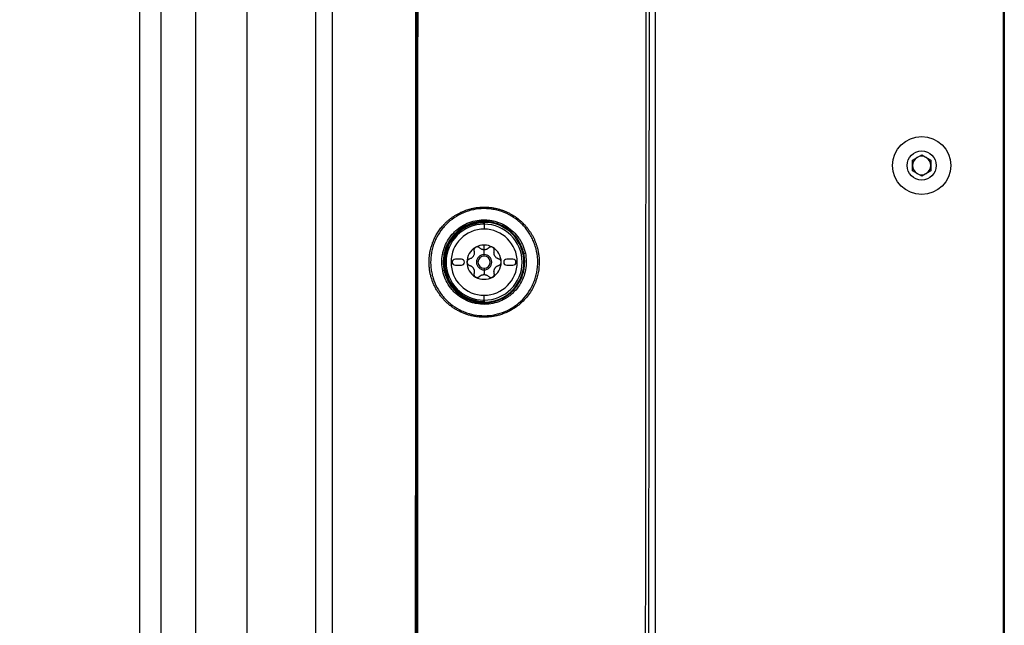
# Model space of a CAD drawing. Header units: millimetres. Extents: x 155400 to 158106, y 111257 to 114783.
# Tile 105 of 152: x 157132 to 157293, y 113130 to 113229. Entities that reach past the tile are written whole.
import ezdxf

# ---------------------------------------------------------------- set-up
doc = ezdxf.new("R2010")
doc.units = ezdxf.units.MM

msp = doc.modelspace()

# ---------------------------------------------------------------- linework, layer by layer
at = {"color": 7, "linetype": 'Continuous', "lineweight": 25}
for p, q in [((157292.57, 113407.52), (157292.57, 112997.65)), ((157292.45, 113001.57), (157292.45, 113404.27)), ((157235.57, 113002.14), (157235.57, 113377.14)), ((157160.41, 113367.85), (157160.41, 113080.47)), ((157277.57, 113206.31), (157279.07, 113207.18)), ((157279.07, 113207.18), (157280.57, 113206.31)), ((157277.57, 113204.58), (157277.57, 113206.31)), ((157280.57, 113206.31), (157280.57, 113204.58)), ((157279.07, 113203.71), (157277.57, 113204.58)), ((157280.57, 113204.58), (157279.07, 113203.71)), ((157207.44, 113196.08), (157207.43, 113196.18)), ((157207.44, 113196.08), (157207.44, 113195.84)), ((157207.54, 113195.84), (157207.54, 113196.07)), ((157207.57, 113196.04), (157207.57, 113195.84)), ((157207.57, 113195.84), (157207.57, 113195.04)), ((157207.57, 113191.67), (157207.57, 113192.44)), ((157207.57, 113190.89), (157207.57, 113191.66)), ((157207.57, 113190.64), (157207.57, 113190.89)), ((157203.87, 113190.14), (157202.87, 113190.14)), ((157202.87, 113189.14), (157203.87, 113189.14)), ((157212.27, 113190.14), (157211.27, 113190.14)), ((157211.27, 113189.14), (157212.27, 113189.14)), ((157207.57, 113188.64), (157207.57, 113188.39)), ((157207.57, 113188.39), (157207.57, 113187.61)), ((157207.57, 113183.43), (157207.57, 113184.23)), ((157207.44, 113183.2), (157207.43, 113183.1)), ((157207.44, 113183.43), (157207.44, 113183.2)), ((157207.54, 113183.2), (157207.54, 113183.43)), ((157207.57, 113183.43), (157207.57, 113183.23))]:
    msp.add_line(p, q, dxfattribs=at)
at = {"color": 7, "linetype": 'Continuous', "lineweight": 25, "flags": 128}
for points in [[(157180.01, 113369.27), (157180.01, 113213.23), (157180.01, 113182.02), (157180.01, 113150.81), (157180.01, 113119.6), (157180.01, 113088.4), (157180.01, 113057.19)], [(157207.54, 113196.07), (157207.55, 113196.06), (157207.57, 113196.04)], [(157207.67, 113196.14), (157207.65, 113196.16), (157207.64, 113196.17)], [(157207.57, 113183.23), (157207.55, 113183.21), (157207.54, 113183.2)], [(157207.64, 113183.1), (157207.65, 113183.12), (157207.67, 113183.13)]]:
    msp.add_lwpolyline(points, dxfattribs=at)
at = {"color": 7, "linetype": 'Continuous', "lineweight": 25}
for radius in [4.75, 2.38]:
    msp.add_circle((157279.07, 113205.44), radius, dxfattribs=at)
for centre, radius, start, end in [((157279.07, 113205.44), 1.5, 120, 180), ((157279.07, 113205.44), 1.5, 60, 120), ((157279.07, 113205.44), 1.5, 0, 60), ((157279.07, 113205.44), 1.5, 180, 240), ((157279.07, 113205.44), 1.5, 300, 0), ((157279.07, 113205.44), 1.5, 240, 300), ((157205, 113198.23), 1.67, 3.982, 12.4353), ((157207.57, 113189.64), 6.54, 91.2236, 268.7764), ((157207.57, 113189.64), 6.44, 91.2236, 268.7764), ((157207.57, 113189.64), 6.21, 90, 270), ((157207.64, 113196.07), 0.1, 89.4651, 179.9793), ((157207.57, 113189.64), 6.21, 0, 90), ((157207.57, 113189.64), 6.51, 270.8159, 89.1841), ((157207.57, 113189.64), 5.41, 90, 270), ((157207.57, 113189.64), 5.41, 270, 90), ((157207.57, 113189.64), 2.8, 120, 180), ((157207.57, 113189.64), 2.8, 90, 120), ((157207.57, 113189.64), 2.8, 60, 90), ((157207.57, 113189.64), 2.8, 0, 60), ((157207.57, 113189.64), 2.03, 147.5089, 152.4911), ((157204.9, 113191.18), 1.07, 325.2504, 334.7496), ((157207.57, 113189.64), 1.25, 90, 270), ((157207.57, 113189.64), 1, 90, 270), ((157207.57, 113189.64), 2.03, 90, 92.4911), ((157207.57, 113192.73), 1.07, 265.2504, 274.7496), ((157207.57, 113189.64), 2.03, 87.5089, 90), ((157207.57, 113189.64), 1.25, 270, 90), ((157207.57, 113189.64), 1, 270, 90), ((157207.57, 113189.64), 2.03, 27.5089, 32.4911), ((157210.25, 113191.18), 1.07, 205.2504, 214.7496), ((157215.57, 113184.89), 6.34, 101.5229, 103.8737), ((157202.87, 113189.64), 0.5, 90, 270), ((157203.87, 113189.64), 0.5, 270, 90), ((157207.57, 113189.64), 2.8, 180, 240), ((157207.57, 113189.64), 6.21, 270, 0), ((157207.57, 113189.64), 2.8, 300, 0), ((157211.27, 113189.64), 0.5, 90, 270), ((157212.27, 113189.64), 0.5, 270, 90), ((157202.01, 113182.87), 5.46, 100.2069, 102.7326), ((157207.57, 113189.64), 2.03, 207.5089, 212.4911), ((157204.9, 113188.09), 1.07, 25.2504, 34.7496), ((157207.57, 113189.64), 2.8, 240, 300), ((157207.57, 113189.64), 2.03, 267.5089, 272.4911), ((157207.57, 113186.55), 1.07, 90, 94.7496), ((157207.57, 113186.55), 1.07, 85.2504, 90), ((157207.57, 113189.64), 2.03, 327.5089, 332.4911), ((157210.25, 113188.09), 1.07, 145.2504, 154.7496), ((157207.64, 113183.2), 0.1, 180.0207, 270.5349), ((157206.8, 113180.69), 1.72, 359.8684, 8.3152)]:
    msp.add_arc(centre, radius, start, end, dxfattribs=at)
for points, knots in [([(157233.91, 113002.14), (157233.91, 113005.75), (157233.91, 113012.98), (157233.92, 113023.85), (157233.92, 113034.75), (157233.92, 113045.68), (157233.92, 113056.63), (157233.93, 113067.62), (157233.93, 113078.62), (157233.94, 113089.64), (157233.95, 113100.68), (157233.95, 113111.73), (157233.96, 113122.8), (157233.97, 113133.87), (157233.98, 113144.94), (157233.98, 113156.03), (157233.99, 113167.11), (157234, 113178.19), (157234.02, 113192.61), (157234.03, 113210.33), (157234.06, 113231.31), (157234.08, 113252.18), (157234.11, 113272.96), (157234.14, 113293.67), (157234.17, 113314.36), (157234.2, 113335.02), (157234.24, 113355.68), (157234.26, 113369.45), (157234.28, 113376.34)], [0, 0, 0, 0, 0.028954, 0.057987, 0.087107, 0.116308, 0.145584, 0.174927, 0.204329, 0.233783, 0.26328, 0.292815, 0.322378, 0.351964, 0.381566, 0.411177, 0.440791, 0.470401, 0.5, 0.556428, 0.61247, 0.668205, 0.723711, 0.779065, 0.83433, 0.889549, 0.94476, 1, 1, 1, 1]), ([(157234.75, 113376.32), (157234.7, 113345.15), (157234.65, 113313.97), (157234.56, 113251.62), (157234.52, 113220.44), (157234.46, 113158.08), (157234.44, 113126.89), (157234.4, 113064.51), (157234.39, 113033.33), (157234.39, 113002.14)], [0, 0, 0, 0, 0.25, 0.25, 0.5, 0.5, 0.75, 0.75, 1, 1, 1, 1]), ([(157070.81, 113045.08), (157078.6, 113045.08), (157086.28, 113045.08), (157097.93, 113045.08), (157101.83, 113045.08), (157109.71, 113045.08), (157113.7, 113045.08), (157119.78, 113045.08), (157122.34, 113045.08), (157124.94, 113045.08), (157125.72, 113045.08), (157125.98, 113045.07), (157126.52, 113045.09), (157126.81, 113045.11), (157127.7, 113045.19), (157128.34, 113045.29), (157129.73, 113045.61), (157130.47, 113045.84), (157131.59, 113046.31), (157131.97, 113046.49), (157132.7, 113046.87), (157133.05, 113047.08), (157133.73, 113047.51), (157134.06, 113047.74), (157134.66, 113048.21), (157134.95, 113048.45), (157135.74, 113049.16), (157136.19, 113049.64), (157136.76, 113050.32), (157136.94, 113050.55), (157137.26, 113050.98), (157137.4, 113051.2), (157138.67, 113053.09), (157139.72, 113054.67), (157141.75, 113057.71), (157142.73, 113059.18), (157144.67, 113062.08), (157145.62, 113063.51), (157147.53, 113066.37), (157148.48, 113067.8), (157150.43, 113070.71), (157151.41, 113072.19), (157152.7, 113074.12), (157152.94, 113074.52), (157153.41, 113075.39), (157153.62, 113075.86), (157154.01, 113076.82), (157154.18, 113077.32), (157154.46, 113078.36), (157154.57, 113078.89), (157154.73, 113079.95), (157154.78, 113080.48), (157154.81, 113081.26), (157154.81, 113081.52), (157154.81, 113082.04), (157154.81, 113083.32), (157154.81, 113088.73), (157154.81, 113102.12), (157154.81, 113130.96), (157154.81, 113155.68), (157154.81, 113238.07), (157154.81, 113303.99), (157154.81, 113369.91)], [0, 0, 0, 0, 0.0625, 0.0625, 0.09375, 0.09375, 0.125, 0.125, 0.140625, 0.144531, 0.144531, 0.146484, 0.146484, 0.148437, 0.148437, 0.152344, 0.152344, 0.15625, 0.15625, 0.158203, 0.158203, 0.160156, 0.160156, 0.162109, 0.162109, 0.164062, 0.164062, 0.167969, 0.167969, 0.169922, 0.169922, 0.171875, 0.171875, 0.1875, 0.1875, 0.203125, 0.203125, 0.21875, 0.21875, 0.234375, 0.234375, 0.25, 0.25, 0.253906, 0.253906, 0.257813, 0.257813, 0.261719, 0.261719, 0.265625, 0.265625, 0.269531, 0.269531, 0.271484, 0.271484, 0.273438, 0.28125, 0.3125, 0.375, 0.5, 0.5, 1, 1, 1, 1]), ([(157070.81, 113048.79), (157072.44, 113048.79), (157075.69, 113048.79), (157080.56, 113048.79), (157085.44, 113048.79), (157090.31, 113048.79), (157095.19, 113048.79), (157100.06, 113048.79), (157104.94, 113048.78), (157109.81, 113048.78), (157114.69, 113048.78), (157118.61, 113048.77), (157121.59, 113048.77), (157123.62, 113048.77), (157125.12, 113048.77), (157126.05, 113048.77), (157126.43, 113048.78), (157126.79, 113048.81), (157127.56, 113048.89), (157128.69, 113049.12), (157130.13, 113049.64), (157131.48, 113050.37), (157132.72, 113051.29), (157133.53, 113052.1), (157134.02, 113052.69), (157134.34, 113053.1), (157134.63, 113053.54), (157135.06, 113054.18), (157136.02, 113055.61), (157137.36, 113057.62), (157139.73, 113061.18), (157142.48, 113065.3), (157145.34, 113069.59), (157147.53, 113072.86), (157148.74, 113074.68), (157149.44, 113075.72), (157149.72, 113076.15), (157150.18, 113076.93), (157150.71, 113078.11), (157151.13, 113079.59), (157151.28, 113080.71), (157151.31, 113081.47), (157151.31, 113081.85), (157151.31, 113082.24), (157151.31, 113082.99), (157151.31, 113084.61), (157151.31, 113088.12), (157151.31, 113095.13), (157151.31, 113105.15), (157151.31, 113117.17), (157151.31, 113133.2), (157151.31, 113153.21), (157151.31, 113174.16), (157151.31, 113192.02), (157151.31, 113206.8), (157151.31, 113221.58), (157151.31, 113236.36), (157151.31, 113251.13), (157151.31, 113265.91), (157151.31, 113280.69), (157151.31, 113295.46), (157151.31, 113310.24), (157151.31, 113325.01), (157151.31, 113339.79), (157151.31, 113354.57), (157151.31, 113364.42), (157151.31, 113369.35)], [0, 0, 0, 0, 0.012621, 0.025242, 0.037863, 0.050484, 0.063104, 0.075724, 0.088345, 0.100964, 0.113583, 0.126202, 0.131461, 0.136719, 0.141978, 0.14308, 0.14395, 0.144939, 0.145926, 0.149907, 0.153857, 0.157834, 0.161797, 0.165756, 0.166755, 0.167756, 0.169749, 0.170865, 0.173735, 0.1831, 0.18968, 0.20697, 0.221569, 0.229733, 0.237514, 0.238511, 0.239507, 0.241501, 0.24553, 0.249478, 0.253433, 0.254314, 0.255376, 0.256348, 0.257321, 0.261209, 0.268986, 0.28454, 0.315647, 0.346847, 0.377862, 0.440135, 0.502291, 0.540577, 0.578857, 0.617133, 0.655406, 0.693679, 0.731952, 0.770227, 0.808505, 0.846788, 0.885078, 0.923376, 0.961682, 1, 1, 1, 1]), ([(157182.81, 113046.66), (157182.82, 113048.19), (157182.82, 113051.56), (157182.82, 113056.6), (157182.82, 113061.78), (157182.81, 113067.45), (157182.81, 113075.85), (157182.81, 113086.16), (157182.81, 113104.01), (157182.81, 113126.21), (157182.81, 113162.92), (157182.81, 113200.51), (157182.81, 113245.49), (157182.81, 113281.5), (157182.81, 113311.05), (157182.81, 113328.32), (157182.81, 113339.29), (157182.81, 113347.68), (157182.82, 113353.88), (157182.82, 113358.93), (157182.82, 113363.96), (157182.82, 113367.31), (157182.81, 113368.97)], [0, 0, 0, 0, 0.014307, 0.03125, 0.04689, 0.0625, 0.083973, 0.125, 0.158438, 0.25, 0.331399, 0.5, 0.59973, 0.749999, 0.835284, 0.875, 0.910911, 0.9375, 0.953126, 0.96875, 0.984552, 1, 1, 1, 1]), ([(157196.37, 113110.47), (157196.37, 113112.93), (157196.37, 113117.85), (157196.37, 113125.23), (157196.38, 113132.61), (157196.38, 113140), (157196.38, 113147.38), (157196.39, 113154.77), (157196.39, 113162.16), (157196.39, 113169.55), (157196.4, 113176.94), (157196.4, 113184.33), (157196.41, 113191.72), (157196.41, 113199.11), (157196.41, 113206.51), (157196.42, 113213.9), (157196.42, 113221.3), (157196.43, 113228.7), (157196.44, 113236.09), (157196.44, 113243.49), (157196.45, 113250.89), (157196.45, 113258.29), (157196.46, 113265.69), (157196.47, 113273.09), (157196.47, 113280.49), (157196.48, 113287.89), (157196.49, 113295.3), (157196.49, 113302.7), (157196.5, 113310.1), (157196.51, 113317.51), (157196.52, 113324.91), (157196.52, 113332.32), (157196.53, 113339.73), (157196.54, 113347.13), (157196.55, 113354.54), (157196.56, 113361.95), (157196.56, 113366.89), (157196.57, 113369.36)], [0, 0, 0, 0, 0.028486, 0.056978, 0.085475, 0.113977, 0.142485, 0.170997, 0.199515, 0.228038, 0.256566, 0.285099, 0.313637, 0.342181, 0.370729, 0.399282, 0.42784, 0.456403, 0.484971, 0.513544, 0.542122, 0.570705, 0.599292, 0.627884, 0.656481, 0.685082, 0.713688, 0.742299, 0.770914, 0.799534, 0.828159, 0.856788, 0.885422, 0.91406, 0.942702, 0.971349, 1, 1, 1, 1]), ([(157196.78, 113370.47), (157196.78, 113366.72), (157196.78, 113359.23), (157196.77, 113348), (157196.76, 113336.79), (157196.76, 113325.58), (157196.75, 113314.38), (157196.75, 113303.18), (157196.74, 113291.99), (157196.74, 113280.79), (157196.73, 113269.6), (157196.73, 113258.39), (157196.72, 113247.17), (157196.72, 113235.94), (157196.71, 113224.68), (157196.71, 113213.4), (157196.7, 113202.09), (157196.7, 113190.74), (157196.7, 113179.36), (157196.69, 113167.95), (157196.69, 113156.51), (157196.69, 113145.04), (157196.68, 113133.55), (157196.68, 113122.04), (157196.68, 113114.36), (157196.68, 113110.51)], [0, 0, 0, 0, 0.043264, 0.086472, 0.129632, 0.172753, 0.215844, 0.258915, 0.301974, 0.345032, 0.388102, 0.431201, 0.474348, 0.517559, 0.560853, 0.604246, 0.647757, 0.691402, 0.735176, 0.779072, 0.823077, 0.867183, 0.911379, 0.955655, 1, 1, 1, 1]), ([(157168.81, 113367.85), (157168.81, 113350.43), (157168.81, 113332.83), (157168.81, 113297.41), (157168.81, 113279.59), (157168.81, 113225.94), (157168.81, 113189.95), (157168.81, 113136.34), (157168.81, 113118.54), (157168.81, 113096.44), (157168.81, 113089.82), (157168.81, 113082.12), (157168.81, 113078.69), (157168.81, 113077.46), (157168.81, 113077.18), (157168.81, 113077.04), (157168.81, 113076.65), (157168.8, 113076.43), (157168.76, 113076.02), (157168.74, 113075.83), (157168.69, 113075.46), (157168.67, 113075.28), (157168.57, 113074.77), (157168.5, 113074.46), (157168.34, 113073.84), (157168.24, 113073.55), (157168.03, 113072.96), (157167.91, 113072.67), (157167.63, 113072.08), (157167.48, 113071.79), (157167.21, 113071.31), (157167.11, 113071.15), (157166.94, 113070.9), (157166.88, 113070.81), (157166.77, 113070.64), (157166.48, 113070.21), (157165.72, 113069.08), (157165.02, 113068.03), (157162.67, 113064.5), (157160.75, 113061.63), (157156.89, 113055.85), (157154.95, 113052.94), (157151.09, 113047.17), (157149.18, 113044.31), (157146.38, 113040.11), (157145.34, 113038.55), (157144.32, 113037.02), (157144.09, 113036.68), (157143.98, 113036.51), (157143.64, 113036.05), (157143.41, 113035.77), (157142.72, 113035), (157142.26, 113034.57), (157141.28, 113033.8), (157140.78, 113033.46), (157139.7, 113032.87), (157139.13, 113032.61), (157138.18, 113032.28), (157137.84, 113032.18), (157137.13, 113032.01), (157136.75, 113031.93), (157136.11, 113031.84), (157135.88, 113031.82), (157135.39, 113031.78), (157135.13, 113031.77), (157134.22, 113031.77), (157133.61, 113031.77), (157123.25, 113031.77), (157113.08, 113031.77), (157092.21, 113031.77), (157081.51, 113031.77), (157070.81, 113031.77)], [0, 0, 0, 0, 0.125, 0.125, 0.25, 0.25, 0.5, 0.5, 0.625, 0.625, 0.65625, 0.671875, 0.679687, 0.680664, 0.680664, 0.681641, 0.681641, 0.683594, 0.683594, 0.685547, 0.685547, 0.6875, 0.6875, 0.691406, 0.691406, 0.695312, 0.695312, 0.699219, 0.699219, 0.703125, 0.703125, 0.705078, 0.705078, 0.706055, 0.706055, 0.707031, 0.710937, 0.71875, 0.71875, 0.75, 0.75, 0.78125, 0.78125, 0.8125, 0.8125, 0.828125, 0.830078, 0.830078, 0.832031, 0.832031, 0.835937, 0.835937, 0.84375, 0.84375, 0.851562, 0.851562, 0.859375, 0.859375, 0.863281, 0.863281, 0.867187, 0.867187, 0.869141, 0.869141, 0.871094, 0.871094, 0.875, 0.875, 0.9375, 0.9375, 1, 1, 1, 1]), ([(157207.57, 113180.64), (157207.47, 113180.64), (157207.27, 113180.64), (157206.96, 113180.66), (157206.66, 113180.68), (157206.36, 113180.72), (157206.06, 113180.76), (157205.76, 113180.82), (157205.47, 113180.88), (157205.18, 113180.96), (157204.89, 113181.05), (157204.6, 113181.14), (157204.32, 113181.24), (157204.04, 113181.36), (157203.77, 113181.48), (157203.5, 113181.61), (157203.23, 113181.75), (157202.97, 113181.9), (157202.72, 113182.06), (157202.47, 113182.22), (157202.22, 113182.4), (157201.99, 113182.58), (157201.76, 113182.77), (157201.53, 113182.96), (157201.32, 113183.17), (157201.11, 113183.37), (157200.91, 113183.59), (157200.71, 113183.81), (157200.52, 113184.04), (157200.34, 113184.28), (157200.17, 113184.52), (157200.01, 113184.76), (157199.85, 113185.01), (157199.7, 113185.27), (157199.57, 113185.53), (157199.44, 113185.79), (157199.32, 113186.06), (157199.2, 113186.33), (157199.1, 113186.6), (157199.01, 113186.88), (157198.92, 113187.16), (157198.85, 113187.44), (157198.78, 113187.72), (157198.72, 113188.01), (157198.67, 113188.29), (157198.64, 113188.58), (157198.61, 113188.87), (157198.59, 113189.11), (157198.58, 113189.31), (157198.58, 113189.47), (157198.57, 113189.65), (157198.58, 113189.83), (157198.58, 113190.02), (157198.59, 113190.23), (157198.61, 113190.44), (157198.63, 113190.67), (157198.66, 113190.91), (157198.7, 113191.16), (157198.75, 113191.42), (157198.81, 113191.69), (157198.88, 113191.96), (157198.96, 113192.25), (157199.06, 113192.54), (157199.16, 113192.84), (157199.29, 113193.15), (157199.43, 113193.47), (157199.58, 113193.78), (157199.76, 113194.1), (157199.95, 113194.43), (157200.16, 113194.75), (157200.4, 113195.07), (157200.65, 113195.39), (157200.93, 113195.71), (157201.23, 113196.03), (157201.56, 113196.34), (157201.91, 113196.63), (157202.28, 113196.92), (157202.67, 113197.19), (157203.09, 113197.44), (157203.53, 113197.68), (157203.99, 113197.9), (157204.48, 113198.09), (157204.99, 113198.26), (157205.52, 113198.4), (157206.07, 113198.52), (157206.44, 113198.56), (157206.63, 113198.59)], [0, 0, 0, 0, 0.01122, 0.022397, 0.033537, 0.044644, 0.055724, 0.06678, 0.077819, 0.088844, 0.09986, 0.110872, 0.121884, 0.132899, 0.143905, 0.154898, 0.165876, 0.176839, 0.187788, 0.198721, 0.209638, 0.220538, 0.23142, 0.242285, 0.253131, 0.263961, 0.274791, 0.285621, 0.296448, 0.30727, 0.318083, 0.328884, 0.339671, 0.35044, 0.361188, 0.371912, 0.38261, 0.393284, 0.403959, 0.414636, 0.425314, 0.43599, 0.44666, 0.45732, 0.467969, 0.478603, 0.489219, 0.499814, 0.505277, 0.511152, 0.517436, 0.524134, 0.531249, 0.538783, 0.546735, 0.555106, 0.563895, 0.573104, 0.582732, 0.592779, 0.603244, 0.614127, 0.625427, 0.637144, 0.649277, 0.661813, 0.674749, 0.688091, 0.701846, 0.716021, 0.730626, 0.745672, 0.761173, 0.777144, 0.793523, 0.810262, 0.827374, 0.844874, 0.862778, 0.881104, 0.899875, 0.919093, 0.938718, 0.958745, 0.979173, 1, 1, 1, 1]), ([(157208.5, 113180.94), (157209.07, 113181), (157209.64, 113181.12), (157210.73, 113181.47), (157211.26, 113181.69), (157212.02, 113182.1), (157212.26, 113182.25), (157212.74, 113182.57), (157212.97, 113182.74), (157213.63, 113183.29), (157214.03, 113183.69), (157214.75, 113184.59), (157215.07, 113185.07), (157215.46, 113185.83), (157215.58, 113186.09), (157215.8, 113186.62), (157215.9, 113186.89), (157216.14, 113187.72), (157216.25, 113188.28), (157216.32, 113189.13), (157216.34, 113189.42), (157216.33, 113190), (157216.32, 113190.28), (157216.22, 113191.13), (157216.11, 113191.69), (157215.85, 113192.52), (157215.75, 113192.79), (157215.53, 113193.32), (157215.41, 113193.57), (157215.13, 113194.07), (157214.98, 113194.32), (157214.66, 113194.79), (157214.49, 113195.02), (157213.94, 113195.69), (157213.53, 113196.09), (157212.64, 113196.8), (157212.15, 113197.12), (157211.14, 113197.66), (157210.61, 113197.87), (157209.79, 113198.11), (157209.51, 113198.18), (157208.94, 113198.29), (157208.66, 113198.33), (157207.81, 113198.41), (157207.24, 113198.4), (157206.66, 113198.34)], [0, 0, 0, 0, 0.0625, 0.0625, 0.125, 0.125, 0.15625, 0.15625, 0.1875, 0.1875, 0.25, 0.25, 0.3125, 0.3125, 0.34375, 0.34375, 0.375, 0.375, 0.4375, 0.4375, 0.46875, 0.46875, 0.5, 0.5, 0.5625, 0.5625, 0.59375, 0.59375, 0.625, 0.625, 0.65625, 0.65625, 0.6875, 0.6875, 0.75, 0.75, 0.8125, 0.8125, 0.875, 0.875, 0.90625, 0.90625, 0.9375, 0.9375, 1, 1, 1, 1]), ([(157207.57, 113198.64), (157207.67, 113198.64), (157207.86, 113198.63), (157208.14, 113198.62), (157208.42, 113198.6), (157208.7, 113198.57), (157208.98, 113198.53), (157209.26, 113198.48), (157209.53, 113198.42), (157209.8, 113198.36), (157210.07, 113198.29), (157210.33, 113198.21), (157210.59, 113198.12), (157210.85, 113198.02), (157211.1, 113197.92), (157211.35, 113197.81), (157211.59, 113197.69), (157211.83, 113197.57), (157212.06, 113197.44), (157212.29, 113197.3), (157212.52, 113197.16), (157212.74, 113197.01), (157212.95, 113196.86), (157213.16, 113196.7), (157213.36, 113196.53), (157213.56, 113196.36), (157213.75, 113196.18), (157213.94, 113196), (157214.12, 113195.82), (157214.29, 113195.63), (157214.46, 113195.44), (157214.62, 113195.24), (157214.77, 113195.04), (157214.92, 113194.84), (157215.06, 113194.63), (157215.2, 113194.42), (157215.33, 113194.21), (157215.45, 113193.99), (157215.57, 113193.77), (157215.68, 113193.55), (157215.78, 113193.33), (157215.88, 113193.1), (157215.97, 113192.88), (157216.06, 113192.65), (157216.13, 113192.42), (157216.2, 113192.2), (157216.27, 113191.97), (157216.33, 113191.74), (157216.38, 113191.51), (157216.43, 113191.27), (157216.47, 113191.04), (157216.5, 113190.81), (157216.53, 113190.58), (157216.55, 113190.35), (157216.6, 113189.62), (157216.54, 113188.33), (157216.09, 113186.5), (157215.18, 113184.67), (157214.08, 113183.35), (157213.07, 113182.49), (157212.35, 113182), (157211.64, 113181.6), (157210.94, 113181.29), (157210.28, 113181.05), (157209.65, 113180.88), (157209.07, 113180.76), (157208.7, 113180.71), (157208.52, 113180.69)], [0, 0, 0, 0, 0.010421, 0.020814, 0.031178, 0.04151, 0.051807, 0.062067, 0.072288, 0.082467, 0.092601, 0.102689, 0.112728, 0.122715, 0.132652, 0.142559, 0.152441, 0.162296, 0.172121, 0.181913, 0.191671, 0.201391, 0.211072, 0.22071, 0.230304, 0.239851, 0.24935, 0.258799, 0.268208, 0.277585, 0.286931, 0.296244, 0.305523, 0.314768, 0.323978, 0.333152, 0.342288, 0.351387, 0.360448, 0.369469, 0.378451, 0.387393, 0.396292, 0.405146, 0.413956, 0.422724, 0.431453, 0.440142, 0.448796, 0.457414, 0.465998, 0.47455, 0.483072, 0.491564, 0.500029, 0.563457, 0.63201, 0.706155, 0.785502, 0.819446, 0.851346, 0.881214, 0.909049, 0.934848, 0.958608, 0.980325, 1, 1, 1, 1]), ([(157206.66, 113198.34), (157206.09, 113198.28), (157205.53, 113198.17), (157204.45, 113197.83), (157203.92, 113197.61), (157202.9, 113197.06), (157202.43, 113196.74), (157201.55, 113196), (157201.14, 113195.59), (157200.42, 113194.7), (157200.11, 113194.23), (157199.71, 113193.46), (157199.58, 113193.2), (157199.37, 113192.67), (157199.27, 113192.4), (157199.11, 113191.85), (157199.05, 113191.58), (157198.94, 113191.01), (157198.9, 113190.73), (157198.82, 113189.87), (157198.82, 113189.3), (157198.91, 113188.44), (157198.96, 113188.16), (157199.07, 113187.6), (157199.14, 113187.32), (157199.4, 113186.5), (157199.62, 113185.97), (157200.03, 113185.22), (157200.18, 113184.97), (157200.5, 113184.49), (157200.67, 113184.26), (157201.22, 113183.61), (157201.63, 113183.2), (157202.53, 113182.48), (157203, 113182.16), (157203.76, 113181.77), (157204.02, 113181.64), (157204.55, 113181.43), (157204.83, 113181.33), (157205.65, 113181.09), (157206.21, 113180.98), (157207.35, 113180.88), (157207.93, 113180.88), (157208.5, 113180.94)], [0, 0, 0, 0, 0.0625, 0.0625, 0.125, 0.125, 0.1875, 0.1875, 0.25, 0.25, 0.3125, 0.3125, 0.34375, 0.34375, 0.375, 0.375, 0.40625, 0.40625, 0.4375, 0.4375, 0.5, 0.5, 0.53125, 0.53125, 0.5625, 0.5625, 0.625, 0.625, 0.65625, 0.65625, 0.6875, 0.6875, 0.75, 0.75, 0.8125, 0.8125, 0.84375, 0.84375, 0.875, 0.875, 0.9375, 0.9375, 1, 1, 1, 1]), ([(157200.81, 113188.2), (157200.71, 113188.65), (157200.66, 113189.1), (157200.65, 113190), (157200.69, 113190.45), (157200.81, 113191.12), (157200.86, 113191.34), (157200.99, 113191.78), (157201.06, 113191.99), (157201.31, 113192.62), (157201.51, 113193.02), (157202.01, 113193.79), (157202.29, 113194.14), (157202.76, 113194.62), (157202.93, 113194.78), (157203.27, 113195.07), (157203.45, 113195.21), (157204.01, 113195.59), (157204.4, 113195.81), (157205.23, 113196.17), (157205.67, 113196.31), (157206.55, 113196.5), (157207, 113196.55), (157207.68, 113196.56), (157207.91, 113196.55), (157208.36, 113196.51), (157208.58, 113196.48), (157209.02, 113196.4), (157209.24, 113196.35), (157209.68, 113196.23), (157209.89, 113196.15), (157210.52, 113195.9), (157210.92, 113195.7), (157211.68, 113195.21), (157212.04, 113194.92), (157212.69, 113194.29), (157212.98, 113193.95), (157213.37, 113193.39), (157213.49, 113193.2), (157213.71, 113192.8), (157213.81, 113192.6), (157214.07, 113191.98), (157214.21, 113191.55), (157214.31, 113191.1)], [0, 0, 0, 0, 0.0625, 0.0625, 0.125, 0.125, 0.15625, 0.15625, 0.1875, 0.1875, 0.25, 0.25, 0.3125, 0.3125, 0.34375, 0.34375, 0.375, 0.375, 0.4375, 0.4375, 0.5, 0.5, 0.5625, 0.5625, 0.59375, 0.59375, 0.625, 0.625, 0.65625, 0.65625, 0.6875, 0.6875, 0.75, 0.75, 0.8125, 0.8125, 0.875, 0.875, 0.90625, 0.90625, 0.9375, 0.9375, 1, 1, 1, 1]), ([(157214.05, 113191.04), (157214.03, 113191.13), (157213.99, 113191.3), (157213.92, 113191.56), (157213.84, 113191.82), (157213.75, 113192.07), (157213.64, 113192.32), (157213.53, 113192.57), (157213.41, 113192.8), (157213.27, 113193.04), (157213.13, 113193.27), (157212.98, 113193.49), (157212.82, 113193.71), (157212.65, 113193.92), (157212.47, 113194.13), (157212.28, 113194.33), (157212.08, 113194.52), (157211.88, 113194.7), (157211.67, 113194.87), (157210.92, 113195.44), (157209.35, 113196.21), (157207.31, 113196.39), (157205.67, 113196.07), (157204.5, 113195.61), (157203.44, 113194.93), (157202.7, 113194.23), (157202.22, 113193.64), (157201.89, 113193.16), (157201.61, 113192.66), (157201.38, 113192.15), (157201.19, 113191.64), (157201.06, 113191.14), (157200.96, 113190.63), (157200.91, 113190.14), (157200.9, 113189.81), (157200.9, 113189.65)], [0, 0, 0, 0, 0.013671, 0.027409, 0.041242, 0.055134, 0.068996, 0.082821, 0.096635, 0.11046, 0.124321, 0.138242, 0.152241, 0.166285, 0.180342, 0.194375, 0.208379, 0.222395, 0.236449, 0.250565, 0.36755, 0.49961, 0.557386, 0.624634, 0.692838, 0.749655, 0.780559, 0.810551, 0.83988, 0.868614, 0.896458, 0.92339, 0.949607, 0.97519, 1, 1, 1, 1]), ([(157207.43, 113196.18), (157207.45, 113196.18), (157207.47, 113196.18), (157207.51, 113196.18), (157207.55, 113196.18), (157207.59, 113196.18), (157207.63, 113196.18), (157207.63, 113196.17), (157207.64, 113196.17)], [0, 0, 0, 0, 0.12817, 0.251262, 0.374099, 0.501534, 0.750523, 1, 1, 1, 1]), ([(157207.57, 113196.04), (157207.57, 113196.06), (157207.57, 113196.07), (157207.57, 113196.08), (157207.58, 113196.09), (157207.58, 113196.1), (157207.59, 113196.11), (157207.59, 113196.12), (157207.6, 113196.12), (157207.61, 113196.13), (157207.62, 113196.14), (157207.63, 113196.14), (157207.64, 113196.14), (157207.65, 113196.14), (157207.66, 113196.15), (157207.67, 113196.14)], [0, 0, 0, 0, 0.0000335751, 0.0000335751, 0.0000335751, 0.0000671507, 0.0000671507, 0.0000671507, 0.0001007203, 0.0001007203, 0.0001007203, 0.0001342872, 0.0001342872, 0.0001342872, 0.0001576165, 0.0001576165, 0.0001576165, 0.0001576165]), ([(157206.17, 113192.06), (157206.15, 113192.05), (157206.12, 113192.02), (157206.06, 113191.98), (157206.02, 113191.92), (157205.98, 113191.87), (157205.94, 113191.79), (157205.91, 113191.69), (157205.9, 113191.58), (157205.92, 113191.5), (157205.93, 113191.46)], [0, 0, 0, 0, 0.097875, 0.196697, 0.29658, 0.397634, 0.499966, 0.655549, 0.822147, 1, 1, 1, 1]), ([(157206.44, 113192.13), (157206.42, 113192.13), (157206.37, 113192.13), (157206.3, 113192.12), (157206.24, 113192.09), (157206.19, 113192.07), (157206.17, 113192.06)], [0, 0, 0, 0, 0.253365, 0.504302, 0.753086, 1, 1, 1, 1]), ([(157206.82, 113191.98), (157206.8, 113191.99), (157206.76, 113192.03), (157206.7, 113192.07), (157206.64, 113192.1), (157206.57, 113192.12), (157206.51, 113192.13), (157206.46, 113192.13), (157206.44, 113192.13)], [0, 0, 0, 0, 0.1819493, 0.3576626, 0.5272246, 0.6907293, 0.8482819, 1, 1, 1, 1]), ([(157207.49, 113191.67), (157207.46, 113191.67), (157207.39, 113191.68), (157207.3, 113191.7), (157207.21, 113191.72), (157207.1, 113191.77), (157206.96, 113191.85), (157206.87, 113191.93), (157206.82, 113191.98)], [0, 0, 0, 0, 0.118955, 0.241753, 0.368585, 0.499622, 0.734116, 1, 1, 1, 1]), ([(157208.33, 113191.98), (157208.31, 113191.95), (157208.26, 113191.91), (157208.18, 113191.85), (157208.11, 113191.8), (157208, 113191.75), (157207.85, 113191.69), (157207.72, 113191.67), (157207.66, 113191.67)], [0, 0, 0, 0, 0.136832, 0.265737, 0.386769, 0.49999, 0.757495, 1, 1, 1, 1]), ([(157208.71, 113192.13), (157208.69, 113192.13), (157208.64, 113192.13), (157208.58, 113192.12), (157208.51, 113192.1), (157208.45, 113192.07), (157208.38, 113192.03), (157208.35, 113191.99), (157208.33, 113191.98)], [0, 0, 0, 0, 0.151718, 0.309271, 0.472775, 0.642337, 0.818051, 1, 1, 1, 1]), ([(157208.97, 113192.06), (157208.95, 113192.07), (157208.91, 113192.09), (157208.85, 113192.12), (157208.78, 113192.13), (157208.73, 113192.13), (157208.71, 113192.13)], [0, 0, 0, 0, 0.246914, 0.495698, 0.746635, 1, 1, 1, 1]), ([(157209.22, 113191.46), (157209.23, 113191.48), (157209.24, 113191.53), (157209.24, 113191.6), (157209.24, 113191.67), (157209.22, 113191.74), (157209.2, 113191.82), (157209.15, 113191.91), (157209.07, 113192), (157209.01, 113192.04), (157208.97, 113192.06)], [0, 0, 0, 0, 0.108101, 0.212121, 0.312109, 0.408115, 0.500199, 0.669962, 0.836392, 1, 1, 1, 1]), ([(157214.31, 113191.1), (157214.4, 113190.66), (157214.45, 113190.21), (157214.47, 113189.3), (157214.43, 113188.84), (157214.26, 113187.95), (157214.14, 113187.52), (157213.81, 113186.68), (157213.59, 113186.27), (157213.1, 113185.52), (157212.82, 113185.16), (157212.35, 113184.68), (157212.18, 113184.52), (157211.84, 113184.23), (157211.66, 113184.09), (157211.29, 113183.84), (157211.1, 113183.72), (157210.7, 113183.5), (157210.5, 113183.4), (157209.87, 113183.13), (157209.45, 113183), (157208.57, 113182.81), (157208.11, 113182.75), (157207.21, 113182.74), (157206.76, 113182.78), (157206.09, 113182.9), (157205.87, 113182.95), (157205.44, 113183.08), (157205.22, 113183.15), (157204.6, 113183.4), (157204.19, 113183.61), (157203.43, 113184.1), (157203.08, 113184.38), (157202.59, 113184.85), (157202.44, 113185.01), (157202.15, 113185.36), (157202.01, 113185.54), (157201.62, 113186.1), (157201.4, 113186.49), (157201.04, 113187.32), (157200.9, 113187.76), (157200.81, 113188.2)], [0, 0, 0, 0, 0.0625, 0.0625, 0.125, 0.125, 0.1875, 0.1875, 0.25, 0.25, 0.3125, 0.3125, 0.34375, 0.34375, 0.375, 0.375, 0.40625, 0.40625, 0.4375, 0.4375, 0.5, 0.5, 0.5625, 0.5625, 0.625, 0.625, 0.65625, 0.65625, 0.6875, 0.6875, 0.75, 0.75, 0.8125, 0.8125, 0.84375, 0.84375, 0.875, 0.875, 0.9375, 0.9375, 1, 1, 1, 1]), ([(157205.77, 113190.57), (157205.76, 113190.55), (157205.72, 113190.5), (157205.66, 113190.43), (157205.59, 113190.37), (157205.49, 113190.29), (157205.35, 113190.21), (157205.23, 113190.17), (157205.17, 113190.15)], [0, 0, 0, 0, 0.118955, 0.241753, 0.368585, 0.499622, 0.734116, 1, 1, 1, 1]), ([(157205.93, 113191.46), (157205.93, 113191.43), (157205.95, 113191.36), (157205.96, 113191.27), (157205.96, 113191.18), (157205.96, 113191.06), (157205.93, 113190.9), (157205.89, 113190.78), (157205.86, 113190.73)], [0, 0, 0, 0, 0.136832, 0.265737, 0.386769, 0.49999, 0.757495, 1, 1, 1, 1]), ([(157209.29, 113190.73), (157209.28, 113190.76), (157209.25, 113190.81), (157209.22, 113190.9), (157209.2, 113191), (157209.18, 113191.12), (157209.18, 113191.28), (157209.21, 113191.4), (157209.22, 113191.46)], [0, 0, 0, 0, 0.118955, 0.241753, 0.368585, 0.499622, 0.734116, 1, 1, 1, 1]), ([(157209.98, 113190.15), (157209.95, 113190.16), (157209.88, 113190.18), (157209.8, 113190.22), (157209.72, 113190.26), (157209.61, 113190.33), (157209.49, 113190.42), (157209.41, 113190.53), (157209.38, 113190.57)], [0, 0, 0, 0, 0.136832, 0.265737, 0.386769, 0.49999, 0.757495, 1, 1, 1, 1]), ([(157214.2, 113189.65), (157214.2, 113189.73), (157214.2, 113189.89), (157214.19, 113190.12), (157214.17, 113190.35), (157214.14, 113190.58), (157214.1, 113190.82), (157214.07, 113190.97), (157214.05, 113191.04)], [0, 0, 0, 0, 0.167052, 0.333667, 0.500057, 0.666435, 0.833012, 1, 1, 1, 1]), ([(157200.9, 113189.65), (157200.9, 113189.57), (157200.9, 113189.41), (157200.91, 113189.17), (157200.93, 113188.94), (157200.96, 113188.7), (157201, 113188.48), (157201.03, 113188.32), (157201.04, 113188.25)], [0, 0, 0, 0, 0.170005, 0.338951, 0.506627, 0.672823, 0.837337, 1, 1, 1, 1]), ([(157201.04, 113188.25), (157201.06, 113188.16), (157201.1, 113187.99), (157201.18, 113187.73), (157201.26, 113187.47), (157201.35, 113187.22), (157201.46, 113186.97), (157201.57, 113186.72), (157201.69, 113186.48), (157201.83, 113186.25), (157201.97, 113186.02), (157202.12, 113185.79), (157202.28, 113185.58), (157202.45, 113185.37), (157202.63, 113185.16), (157202.82, 113184.96), (157203.02, 113184.77), (157203.22, 113184.59), (157203.43, 113184.42), (157204.18, 113183.85), (157205.74, 113183.08), (157207.75, 113182.91), (157209.39, 113183.22), (157210.65, 113183.7), (157211.72, 113184.42), (157212.61, 113185.28), (157213.27, 113186.18), (157213.7, 113187.06), (157213.93, 113187.74), (157214.05, 113188.22), (157214.14, 113188.7), (157214.19, 113189.18), (157214.2, 113189.49), (157214.2, 113189.65)], [0, 0, 0, 0, 0.013785, 0.027565, 0.04136, 0.055195, 0.069095, 0.08307, 0.097037, 0.110945, 0.124818, 0.13868, 0.152555, 0.166464, 0.180426, 0.194463, 0.208529, 0.222537, 0.236509, 0.250469, 0.367071, 0.499543, 0.552, 0.6246, 0.70497, 0.749584, 0.81594, 0.874581, 0.900519, 0.92605, 0.951041, 0.975648, 1, 1, 1, 1]), ([(157205.17, 113190.15), (157205.15, 113190.14), (157205.1, 113190.13), (157205.04, 113190.1), (157204.98, 113190.06), (157204.93, 113190.01), (157204.87, 113189.95), (157204.82, 113189.87), (157204.78, 113189.75), (157204.78, 113189.68), (157204.77, 113189.64)], [0, 0, 0, 0, 0.108101, 0.212121, 0.312109, 0.408115, 0.500199, 0.669962, 0.836392, 1, 1, 1, 1]), ([(157204.77, 113189.64), (157204.78, 113189.61), (157204.78, 113189.57), (157204.79, 113189.5), (157204.81, 113189.43), (157204.85, 113189.37), (157204.89, 113189.3), (157204.96, 113189.23), (157205.06, 113189.16), (157205.13, 113189.13), (157205.17, 113189.12)], [0, 0, 0, 0, 0.097875, 0.196697, 0.29658, 0.397634, 0.499966, 0.655549, 0.822147, 1, 1, 1, 1]), ([(157205.17, 113189.12), (157205.2, 113189.11), (157205.27, 113189.09), (157205.35, 113189.06), (157205.43, 113189.01), (157205.54, 113188.95), (157205.66, 113188.85), (157205.74, 113188.75), (157205.77, 113188.7)], [0, 0, 0, 0, 0.136832, 0.265737, 0.386769, 0.49999, 0.757495, 1, 1, 1, 1]), ([(157209.38, 113188.7), (157209.39, 113188.72), (157209.43, 113188.77), (157209.49, 113188.84), (157209.56, 113188.91), (157209.66, 113188.98), (157209.8, 113189.06), (157209.92, 113189.1), (157209.98, 113189.12)], [0, 0, 0, 0, 0.118955, 0.241753, 0.368585, 0.499622, 0.734116, 1, 1, 1, 1]), ([(157210.37, 113189.64), (157210.37, 113189.66), (157210.37, 113189.71), (157210.36, 113189.78), (157210.34, 113189.84), (157210.3, 113189.91), (157210.26, 113189.98), (157210.19, 113190.05), (157210.09, 113190.11), (157210.02, 113190.14), (157209.98, 113190.15)], [0, 0, 0, 0, 0.097875, 0.196697, 0.29658, 0.397634, 0.499966, 0.655549, 0.822147, 1, 1, 1, 1]), ([(157209.98, 113189.12), (157210, 113189.13), (157210.05, 113189.14), (157210.11, 113189.18), (157210.17, 113189.21), (157210.22, 113189.26), (157210.27, 113189.32), (157210.33, 113189.41), (157210.37, 113189.52), (157210.37, 113189.6), (157210.37, 113189.64)], [0, 0, 0, 0, 0.108101, 0.212121, 0.312109, 0.408115, 0.500199, 0.669962, 0.836392, 1, 1, 1, 1]), ([(157205.86, 113188.55), (157205.87, 113188.52), (157205.9, 113188.46), (157205.93, 113188.37), (157205.95, 113188.28), (157205.96, 113188.16), (157205.97, 113188), (157205.94, 113187.88), (157205.93, 113187.81)], [0, 0, 0, 0, 0.118955, 0.241753, 0.368585, 0.499622, 0.734116, 1, 1, 1, 1]), ([(157205.93, 113187.81), (157205.92, 113187.79), (157205.91, 113187.74), (157205.91, 113187.67), (157205.91, 113187.6), (157205.92, 113187.54), (157205.95, 113187.46), (157206, 113187.37), (157206.08, 113187.28), (157206.14, 113187.23), (157206.17, 113187.21)], [0, 0, 0, 0, 0.108101, 0.212121, 0.312109, 0.408115, 0.500199, 0.669962, 0.836392, 1, 1, 1, 1]), ([(157206.17, 113187.21), (157206.2, 113187.2), (157206.24, 113187.18), (157206.3, 113187.16), (157206.37, 113187.14), (157206.44, 113187.14), (157206.53, 113187.14), (157206.62, 113187.17), (157206.73, 113187.22), (157206.79, 113187.27), (157206.82, 113187.3)], [0, 0, 0, 0, 0.097875, 0.196697, 0.29658, 0.397634, 0.499966, 0.655549, 0.822147, 1, 1, 1, 1]), ([(157206.82, 113187.3), (157206.84, 113187.32), (157206.89, 113187.37), (157206.97, 113187.42), (157207.04, 113187.47), (157207.15, 113187.53), (157207.3, 113187.58), (157207.42, 113187.6), (157207.49, 113187.61)], [0, 0, 0, 0, 0.136832, 0.265737, 0.386769, 0.49999, 0.757495, 1, 1, 1, 1]), ([(157207.66, 113187.61), (157207.69, 113187.6), (157207.75, 113187.6), (157207.85, 113187.58), (157207.94, 113187.55), (157208.05, 113187.5), (157208.19, 113187.42), (157208.28, 113187.34), (157208.33, 113187.3)], [0, 0, 0, 0, 0.118955, 0.241753, 0.368585, 0.499622, 0.734116, 1, 1, 1, 1]), ([(157208.33, 113187.3), (157208.35, 113187.28), (157208.38, 113187.25), (157208.44, 113187.21), (157208.51, 113187.18), (157208.57, 113187.16), (157208.65, 113187.14), (157208.75, 113187.14), (157208.87, 113187.16), (157208.94, 113187.19), (157208.97, 113187.21)], [0, 0, 0, 0, 0.108101, 0.212121, 0.312109, 0.408115, 0.500199, 0.669962, 0.836392, 1, 1, 1, 1]), ([(157208.97, 113187.21), (157208.99, 113187.22), (157209.03, 113187.25), (157209.09, 113187.3), (157209.13, 113187.35), (157209.17, 113187.41), (157209.21, 113187.48), (157209.24, 113187.58), (157209.25, 113187.7), (157209.23, 113187.77), (157209.22, 113187.81)], [0, 0, 0, 0, 0.097875, 0.196697, 0.29658, 0.397634, 0.499966, 0.655549, 0.822147, 1, 1, 1, 1]), ([(157209.22, 113187.81), (157209.21, 113187.85), (157209.2, 113187.91), (157209.19, 113188), (157209.18, 113188.09), (157209.19, 113188.22), (157209.22, 113188.37), (157209.26, 113188.49), (157209.29, 113188.55)], [0, 0, 0, 0, 0.1368319, 0.2657372, 0.3867688, 0.4999905, 0.7574953, 1, 1, 1, 1]), ([(157207.64, 113183.1), (157207.64, 113183.1), (157207.64, 113183.1), (157207.62, 113183.1), (157207.6, 113183.1), (157207.57, 113183.1), (157207.51, 113183.1), (157207.46, 113183.1), (157207.43, 113183.1)], [0, 0, 0, 0, 0.12802, 0.250862, 0.373593, 0.501295, 0.750119, 1, 1, 1, 1]), ([(157207.67, 113183.13), (157207.66, 113183.13), (157207.64, 113183.13), (157207.63, 113183.13), (157207.62, 113183.14), (157207.61, 113183.14), (157207.6, 113183.15), (157207.6, 113183.16), (157207.59, 113183.17), (157207.58, 113183.17), (157207.58, 113183.18), (157207.57, 113183.19), (157207.57, 113183.21), (157207.57, 113183.21), (157207.57, 113183.22), (157207.57, 113183.23)], [0, 0, 0, 0, 0.0000335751, 0.0000335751, 0.0000335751, 0.0000671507, 0.0000671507, 0.0000671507, 0.0001007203, 0.0001007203, 0.0001007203, 0.0001342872, 0.0001342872, 0.0001342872, 0.0001576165, 0.0001576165, 0.0001576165, 0.0001576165])]:
    msp.add_open_spline(points, degree=3, knots=knots, dxfattribs=at)
for points in [[(157196.69, 113369.39), (157196.59, 113283.19), (157196.52, 113196.85), (157196.5, 113110.46)], [(157206.63, 113198.59), (157206.94, 113198.62), (157207.26, 113198.64), (157207.57, 113198.64)], [(157207.44, 113196.08), (157207.49, 113196.08), (157207.54, 113196.08), (157207.54, 113196.07)], [(157207.54, 113183.2), (157207.54, 113183.2), (157207.49, 113183.2), (157207.44, 113183.2)], [(157208.52, 113180.69), (157208.21, 113180.65), (157207.89, 113180.64), (157207.57, 113180.64)]]:
    msp.add_open_spline(points, degree=3, dxfattribs=at)

doc.saveas('drawing.dxf')
